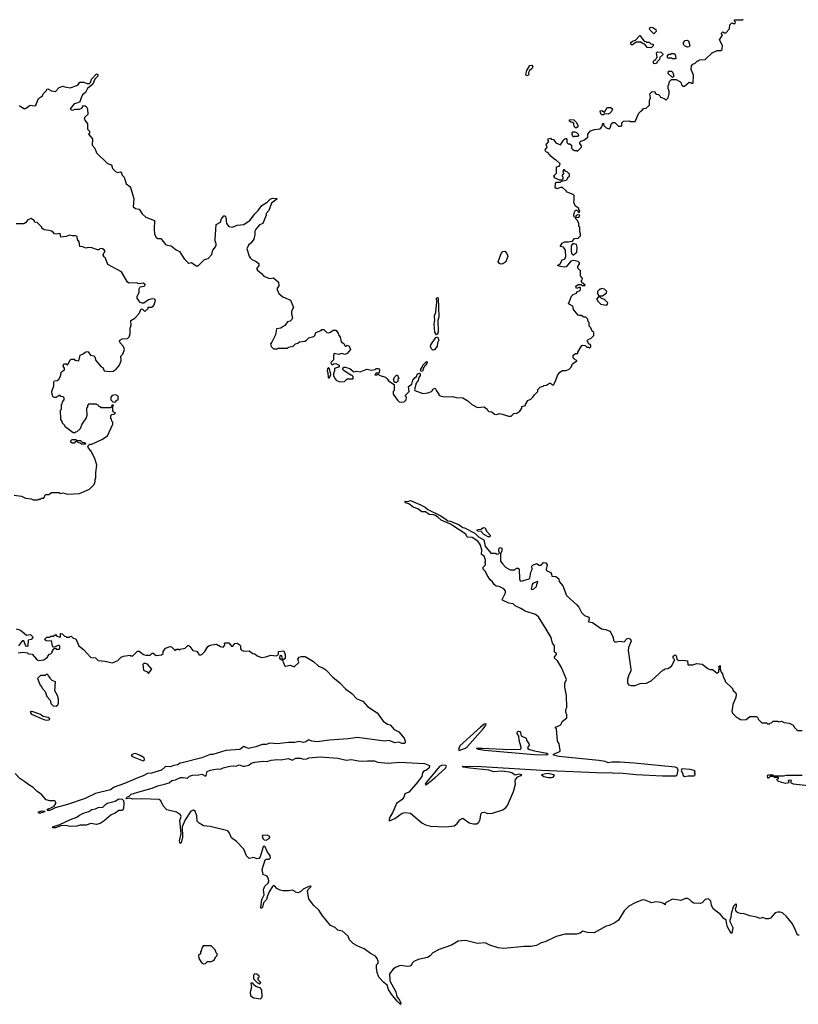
# Model space of a CAD drawing. Extents: x 2386897 to 2565480, y 579156 to 761880.
# Tile 43 of 191: x 2398612 to 2406965, y 679382 to 689941. Entities that reach past the tile are written whole.
import ezdxf

# ---------------------------------------------------------------- set-up
doc = ezdxf.new("R2010")
doc.units = 0

msp = doc.modelspace()

# ---------------------------------------------------------------- linework, layer by layer
at = {"layer": '0CON10XD'}
for points in [[(2404570, 687945), (2404558, 687985), (2404562, 688005), (2404560, 688055), (2404550, 688065), (2404485, 688092), (2404476, 688106), (2404435, 688140), (2404415, 688140), (2404375, 688128), (2404358, 688138), (2404360, 688185), (2404372, 688198), (2404415, 688200), (2404425, 688210), (2404475, 688220), (2404490, 688235), (2404492, 688248), (2404510, 688265), (2404510, 688285), (2404485, 688310), (2404472, 688312), (2404455, 688330), (2404445, 688330), (2404440, 688305), (2404450, 688295), (2404430, 688275), (2404430, 688265), (2404440, 688255), (2404440, 688235), (2404428, 688222), (2404405, 688220), (2404350, 688245), (2404348, 688258), (2404340, 688265), (2404370, 688295), (2404370, 688365), (2404398, 688372), (2404408, 688382), (2404410, 688395), (2404365, 688440), (2404355, 688440), (2404314, 688474), (2404278, 688518), (2404265, 688520), (2404253, 688533), (2404250, 688545), (2404270, 688575), (2404268, 688588), (2404260, 688595), (2404263, 688607), (2404290, 688635), (2404280, 688645), (2404280, 688665), (2404305, 688670), (2404315, 688660), (2404337, 688657), (2404365, 688620), (2404415, 688600), (2404445, 688650), (2404463, 688667), (2404475, 688668), (2404482, 688655), (2404480, 688625), (2404495, 688610), (2404515, 688610), (2404530, 688595), (2404530, 688565), (2404545, 688550), (2404565, 688540), (2404585, 688540), (2404595, 688530), (2404640, 688575), (2404638, 688588), (2404620, 688615), (2404622, 688628), (2404632, 688638), (2404665, 688650), (2404708, 688682), (2404708, 688712), (2404735, 688750), (2404777, 688763), (2404838, 688772), (2404860, 688795), (2404863, 688817), (2404875, 688830), (2404880, 688805), (2404903, 688783), (2404935, 688770), (2404947, 688783), (2404962, 688828), (2404975, 688840), (2404998, 688838), (2405035, 688800), (2405065, 688800), (2405070, 688805), (2405070, 688835), (2405088, 688852), (2405155, 688858), (2405165, 688850), (2405215, 688850), (2405255, 688940), (2405275, 688960), (2405286, 688964), (2405305, 688988), (2405332, 688992), (2405370, 689025), (2405368, 689075), (2405380, 689105), (2405372, 689145), (2405398, 689172), (2405428, 689168), (2405430, 689155), (2405442, 689142), (2405465, 689140), (2405480, 689125), (2405485, 689110), (2405527, 689097), (2405545, 689080), (2405570, 689105), (2405578, 689145), (2405578, 689175), (2405568, 689205), (2405570, 689235), (2405577, 689243), (2405583, 689277), (2405605, 689300), (2405655, 689300), (2405695, 689280), (2405710, 689265), (2405713, 689243), (2405725, 689230), (2405745, 689230), (2405795, 689270), (2405808, 689268), (2405815, 689260), (2405838, 689262), (2405840, 689345), (2405817, 689407), (2405820, 689445), (2405835, 689463), (2405860, 689475), (2405885, 689500), (2405895, 689500), (2405905, 689510), (2405967, 689513), (2406040, 689585), (2406095, 689610), (2406135, 689610), (2406148, 689622), (2406150, 689665), (2406120, 689725), (2406150, 689775), (2406140, 689785), (2406140, 689795), (2406155, 689810), (2406165, 689800), (2406188, 689802), (2406228, 689842), (2406230, 689885), (2406252, 689908), (2406265, 689900), (2406288, 689902), (2406290, 689915), (2406280, 689925), (2406282, 689938), (2406365, 689940), (2406372, 689948)], [(2405415, 689790), (2405375, 689830), (2405370, 689845), (2405375, 689860), (2405405, 689858), (2405438, 689835), (2405440, 689815), (2405415, 689790)], [(2405385, 689640), (2405342, 689642), (2405318, 689678), (2405302, 689682), (2405275, 689700), (2405225, 689700), (2405185, 689670), (2405172, 689672), (2405170, 689695), (2405185, 689710), (2405218, 689722), (2405265, 689770), (2405312, 689712), (2405328, 689708), (2405335, 689700), (2405365, 689700), (2405382, 689682), (2405408, 689678), (2405408, 689662), (2405385, 689640)], [(2405775, 689647), (2405754, 689654), (2405732, 689675), (2405732, 689695), (2405752, 689718), (2405775, 689723), (2405788, 689715), (2405802, 689665), (2405795, 689650), (2405775, 689647)], [(2405418, 689468), (2405410, 689475), (2405410, 689495), (2405425, 689510), (2405438, 689512), (2405440, 689525), (2405450, 689535), (2405443, 689587), (2405455, 689598), (2405492, 689592), (2405508, 689578), (2405510, 689565), (2405480, 689535), (2405477, 689513), (2405452, 689488), (2405445, 689470), (2405418, 689468)], [(2405645, 689520), (2405615, 689520), (2405605, 689530), (2405568, 689528), (2405560, 689535), (2405560, 689555), (2405575, 689570), (2405595, 689570), (2405605, 689580), (2405635, 689580), (2405648, 689555), (2405650, 689525), (2405645, 689520)], [(2404049, 689339), (2404041, 689355), (2404053, 689395), (2404085, 689450), (2404105, 689452), (2404116, 689434), (2404106, 689414), (2404080, 689395), (2404072, 689375), (2404073, 689355), (2404065, 689342), (2404049, 689339)], [(2405615, 689320), (2405570, 689365), (2405572, 689388), (2405605, 689388), (2405620, 689375), (2405630, 689335), (2405615, 689320)], [(2398607, 689017), (2398620, 689015), (2398655, 688988), (2398675, 688988), (2398725, 689023), (2398775, 689018), (2398786, 689024), (2398814, 689096), (2398858, 689125), (2398863, 689147), (2398898, 689182), (2398902, 689198), (2398915, 689200), (2398955, 689178), (2398995, 689172), (2399036, 689214), (2399075, 689230), (2399095, 689220), (2399155, 689212), (2399235, 689240), (2399258, 689272), (2399295, 689272), (2399335, 689258), (2399362, 689258), (2399372, 689268), (2399382, 689305), (2399435, 689360), (2399450, 689355), (2399450, 689335), (2399418, 689305), (2399395, 689250), (2399338, 689202), (2399318, 689162), (2399287, 689135), (2399271, 689105), (2399259, 689061), (2399235, 689048), (2399195, 689040), (2399152, 688985), (2399163, 688973), (2399175, 688970), (2399215, 688981), (2399255, 688980), (2399278, 688992), (2399295, 689020), (2399315, 689018), (2399330, 689005), (2399338, 688985), (2399342, 688925), (2399312, 688895), (2399303, 688875), (2399338, 688825), (2399340, 688795)], [(2404858, 688922), (2404845, 688930), (2404840, 688965), (2404857, 688967), (2404885, 688950), (2404915, 689000), (2404955, 689000), (2404970, 688985), (2404960, 688955), (2404940, 688935), (2404925, 688928), (2404888, 688932), (2404875, 688922), (2404858, 688922)], [(2404585, 688780), (2404575, 688780), (2404560, 688795), (2404557, 688827), (2404548, 688838), (2404523, 688843), (2404512, 688852), (2404510, 688865), (2404515, 688870), (2404557, 688867), (2404585, 688840), (2404600, 688805), (2404598, 688792), (2404585, 688780)], [(2399340, 688795), (2399338, 688768), (2399360, 688745), (2399360, 688725), (2399350, 688715), (2399393, 688663), (2399388, 688595), (2399418, 688565), (2399435, 688512), (2399555, 688398), (2399596, 688386), (2399608, 688345), (2399640, 688315), (2399665, 688302), (2399695, 688310), (2399700, 688305), (2399712, 688275), (2399734, 688254), (2399755, 688180), (2399793, 688153), (2399801, 688141), (2399837, 688025), (2399830, 687935), (2399855, 687918), (2399895, 687908), (2399925, 687858), (2399965, 687822), (2400058, 687788), (2400054, 687696), (2400059, 687645), (2400076, 687606), (2400095, 687596), (2400128, 687595), (2400175, 687532), (2400194, 687524), (2400237, 687517), (2400290, 687475), (2400326, 687456), (2400378, 687375), (2400415, 687338), (2400425, 687332), (2400455, 687338), (2400505, 687302), (2400525, 687303), (2400538, 687312), (2400595, 687368), (2400635, 687380), (2400673, 687425), (2400685, 687470), (2400712, 687505), (2400720, 687525), (2400720, 687545), (2400713, 687553), (2400708, 687585), (2400720, 687745), (2400765, 687770), (2400777, 687805), (2400801, 687839), (2400815, 687839), (2400824, 687825), (2400829, 687755), (2400854, 687724), (2400895, 687717), (2400945, 687737), (2401015, 687744), (2401085, 687793), (2401135, 687861), (2401172, 687895), (2401211, 687949), (2401266, 687984), (2401298, 688015), (2401325, 688026), (2401370, 688025), (2401370, 688015), (2401312, 687975), (2401284, 687896), (2401258, 687862), (2401256, 687844), (2401220, 687755), (2401185, 687740), (2401144, 687695), (2401136, 687675), (2401136, 687636), (2401125, 687588), (2401095, 687547), (2401066, 687524), (2401049, 687485), (2401074, 687405), (2401085, 687387), (2401101, 687371), (2401148, 687348), (2401177, 687327), (2401177, 687303), (2401154, 687274), (2401162, 687255), (2401205, 687218), (2401232, 687192), (2401275, 687173), (2401295, 687167), (2401335, 687172), (2401390, 687125), (2401392, 687088), (2401372, 687055), (2401392, 687005), (2401435, 686968), (2401518, 686935), (2401548, 686855), (2401528, 686815), (2401528, 686785), (2401540, 686745), (2401533, 686725), (2401515, 686708), (2401485, 686700), (2401455, 686662), (2401431, 686649), (2401415, 686632), (2401368, 686625), (2401357, 686563), (2401317, 686483), (2401303, 686467), (2401310, 686435), (2401335, 686410), (2401375, 686410), (2401385, 686420), (2401485, 686420), (2401495, 686430), (2401545, 686440), (2401570, 686465), (2401597, 686473), (2401615, 686488), (2401670, 686495), (2401690, 686505), (2401715, 686530), (2401767, 686543), (2401780, 686555), (2401790, 686585), (2401845, 686610), (2401855, 686620), (2401875, 686620), (2401908, 686588), (2401925, 686583), (2401948, 686592), (2401975, 686612), (2402002, 686612), (2402028, 686578), (2402032, 686562), (2402050, 686535), (2402060, 686485), (2402088, 686468), (2402102, 686442), (2402115, 686440), (2402125, 686450), (2402145, 686440), (2402160, 686405), (2402125, 686362), (2402105, 686352), (2402065, 686362), (2402035, 686352), (2401985, 686360), (2401978, 686335), (2401978, 686295), (2401950, 686265), (2401952, 686252), (2401965, 686240), (2401979, 686251), (2402005, 686256), (2402039, 686235), (2402040, 686225), (2402032, 686215), (2401988, 686202), (2401988, 686175), (2401978, 686145), (2401978, 686125), (2401993, 686093), (2402012, 686072), (2402045, 686058), (2402095, 686062), (2402125, 686090), (2402185, 686090), (2402190, 686095), (2402188, 686115), (2402175, 686130), (2402165, 686130), (2402084, 686184), (2402080, 686195), (2402086, 686214), (2402105, 686216), (2402155, 686199), (2402196, 686166), (2402225, 686171), (2402265, 686164), (2402335, 686192), (2402385, 686182), (2402425, 686190), (2402435, 686200), (2402455, 686202), (2402465, 686198), (2402472, 686185), (2402470, 686155), (2402465, 686150), (2402435, 686150), (2402422, 686132), (2402445, 686130), (2402455, 686140), (2402480, 686125), (2402535, 686108), (2402555, 686090), (2402567, 686067), (2402628, 686028), (2402630, 685965), (2402620, 685955), (2402620, 685925), (2402665, 685860), (2402683, 685843), (2402705, 685838), (2402735, 685842), (2402757, 685863), (2402760, 685895), (2402750, 685905), (2402750, 685915), (2402789, 685955), (2402784, 686006), (2402818, 686032), (2402831, 686075), (2402854, 686106), (2402870, 686115), (2402878, 686142), (2402901, 686151), (2402910, 686145), (2402910, 686125), (2402894, 686106), (2402887, 686073), (2402864, 686045), (2402848, 685975), (2402850, 685965), (2402878, 685955), (2402937, 685933), (2402992, 685938), (2403030, 685955), (2403040, 685965), (2403040, 685975), (2403065, 685990), (2403078, 685978), (2403080, 685965), (2403110, 685925), (2403110, 685915), (2403133, 685903), (2403175, 685898), (2403255, 685900), (2403295, 685888), (2403367, 685887), (2403420, 685855), (2403463, 685813), (2403525, 685782), (2403595, 685790), (2403615, 685770), (2403625, 685770), (2403630, 685755), (2403645, 685740), (2403677, 685737), (2403705, 685710), (2403732, 685708), (2403755, 685718), (2403792, 685712), (2403855, 685690), (2403885, 685690), (2403913, 685717), (2403945, 685720), (2403978, 685742), (2404000, 685775), (2404000, 685795), (2404040, 685805), (2404040, 685815), (2404064, 685856), (2404097, 685873), (2404118, 685892), (2404135, 685920), (2404170, 685955), (2404170, 685975), (2404195, 686000), (2404228, 686012), (2404235, 686020), (2404265, 686022), (2404295, 686044), (2404305, 686044), (2404325, 686027), (2404338, 686025), (2404360, 686065), (2404383, 686127), (2404405, 686162), (2404435, 686180), (2404475, 686180), (2404506, 686194), (2404528, 686215), (2404541, 686249), (2404588, 686282), (2404588, 686288), (2404572, 686292), (2404550, 686315), (2404550, 686345), (2404575, 686360), (2404598, 686362), (2404600, 686375), (2404642, 686448), (2404655, 686452), (2404677, 686447), (2404695, 686430), (2404715, 686430), (2404725, 686420), (2404738, 686432), (2404738, 686448), (2404712, 686472), (2404708, 686488), (2404700, 686495), (2404702, 686508), (2404718, 686512), (2404722, 686518), (2404738, 686522), (2404770, 686555), (2404770, 686585), (2404752, 686602), (2404738, 686638), (2404720, 686655), (2404720, 686695), (2404710, 686705), (2404708, 686728), (2404685, 686750), (2404665, 686750), (2404635, 686770), (2404615, 686768), (2404605, 686772), (2404553, 686833), (2404545, 686870), (2404500, 686895), (2404530, 686975), (2404550, 686995), (2404585, 687010), (2404592, 687028), (2404617, 687033), (2404627, 687043), (2404628, 687068), (2404615, 687070), (2404585, 687060), (2404580, 687085), (2404605, 687100), (2404635, 687100), (2404645, 687090), (2404675, 687090), (2404680, 687095), (2404640, 687125), (2404640, 687145), (2404648, 687152), (2404650, 687165), (2404630, 687195), (2404627, 687247), (2404600, 687275), (2404600, 687295), (2404617, 687323), (2404618, 687335), (2404605, 687348), (2404555, 687360), (2404525, 687350), (2404475, 687292), (2404455, 687289), (2404415, 687294), (2404380, 687305), (2404415, 687328), (2404430, 687365), (2404456, 687374), (2404472, 687398), (2404468, 687468), (2404445, 687502), (2404410, 687510), (2404430, 687545), (2404455, 687560), (2404501, 687559), (2404542, 687568), (2404564, 687596), (2404605, 687600), (2404630, 687625), (2404630, 687645), (2404620, 687665), (2404620, 687715), (2404610, 687725), (2404612, 687755), (2404597, 687787), (2404580, 687805), (2404580, 687820), (2404608, 687822), (2404618, 687832), (2404620, 687845), (2404595, 687850), (2404580, 687835), (2404580, 687820), (2404562, 687822), (2404558, 687845), (2404563, 687877), (2404575, 687900), (2404588, 687898), (2404615, 687870), (2404620, 687895), (2404612, 687902), (2404610, 687915), (2404570, 687945)], [(2404555, 688680), (2404538, 688708), (2404538, 688732), (2404545, 688740), (2404565, 688740), (2404585, 688730), (2404610, 688705), (2404595, 688690), (2404565, 688690), (2404555, 688680)], [(2398553, 684843), (2398632, 684832), (2398675, 684812), (2398735, 684802), (2398755, 684792), (2398805, 684792), (2398815, 684800), (2398835, 684800), (2398845, 684810), (2398865, 684810), (2398878, 684822), (2398882, 684838), (2398892, 684848), (2398925, 684850), (2398955, 684870), (2399035, 684870), (2399045, 684862), (2399075, 684868), (2399125, 684852), (2399255, 684862), (2399360, 684905), (2399410, 684955), (2399422, 684988), (2399422, 685015), (2399430, 685025), (2399428, 685085), (2399438, 685165), (2399418, 685235), (2399377, 685317), (2399350, 685345), (2399342, 685368), (2399365, 685390), (2399385, 685390), (2399495, 685438), (2399555, 685480), (2399610, 685605), (2399610, 685625), (2399600, 685635), (2399598, 685658), (2399590, 685665), (2399590, 685695), (2399602, 685708), (2399625, 685710), (2399640, 685725), (2399622, 685732), (2399610, 685745), (2399610, 685795), (2399618, 685808), (2399602, 685808), (2399598, 685792), (2399585, 685780), (2399485, 685780), (2399478, 685788), (2399462, 685792), (2399458, 685808), (2399442, 685812), (2399435, 685820), (2399352, 685818), (2399340, 685805), (2399340, 685785), (2399330, 685775), (2399332, 685695), (2399327, 685673), (2399280, 685605), (2399260, 685555), (2399225, 685520), (2399212, 685518), (2399205, 685510), (2399185, 685510), (2399100, 685575), (2399095, 685590), (2399070, 685615), (2399070, 685625), (2399053, 685653), (2399050, 685755), (2399060, 685765), (2399060, 685815), (2399067, 685823), (2399070, 685845), (2399090, 685865), (2399090, 685885), (2399078, 685898), (2399055, 685900), (2399045, 685910), (2399035, 685910), (2399005, 685888), (2398985, 685888), (2398972, 685895), (2398961, 685921), (2398958, 685955), (2398978, 686015), (2398978, 686055), (2398985, 686068), (2399015, 686072), (2399032, 686085), (2399052, 686125), (2399052, 686145), (2399062, 686165), (2399092, 686185), (2399092, 686205), (2399078, 686225), (2399085, 686250), (2399112, 686252), (2399125, 686240), (2399137, 686253), (2399152, 686295), (2399165, 686302), (2399195, 686300), (2399205, 686290), (2399247, 686283), (2399260, 686345), (2399293, 686357), (2399314, 686376), (2399335, 686382), (2399345, 686378), (2399372, 686342), (2399407, 686337), (2399420, 686325), (2399430, 686285), (2399485, 686220), (2399505, 686210), (2399520, 686175), (2399575, 686167), (2399615, 686172), (2399646, 686194), (2399682, 686235), (2399700, 686285), (2399698, 686332), (2399720, 686355), (2399738, 686405), (2399727, 686435), (2399691, 686475), (2399682, 686495), (2399688, 686505), (2399710, 686520), (2399767, 686523), (2399785, 686540), (2399796, 686574), (2399798, 686635), (2399807, 686667), (2399803, 686717), (2399849, 686741), (2399895, 686790), (2399915, 686840), (2399928, 686838), (2399955, 686812), (2399990, 686845), (2399992, 686858), (2400025, 686860), (2400045, 686868), (2400056, 686884), (2400070, 686935), (2400060, 686945), (2400032, 686948), (2399995, 686937), (2399945, 686902), (2399925, 686900), (2399905, 686910), (2399873, 686955), (2399873, 686975), (2399893, 687017), (2399893, 687055), (2399905, 687078), (2399948, 687085), (2399957, 687095), (2399956, 687105), (2399935, 687116), (2399895, 687107), (2399865, 687118), (2399785, 687117), (2399768, 687125), (2399705, 687238), (2399558, 687315), (2399533, 687383), (2399517, 687397), (2399508, 687415), (2399515, 687440), (2399528, 687455), (2399518, 687475), (2399500, 687485), (2399475, 687488), (2399460, 687475), (2399447, 687473), (2399386, 687496), (2399347, 687497), (2399325, 687490), (2399285, 687507), (2399258, 687508), (2399249, 687559), (2399232, 687585), (2399227, 687615), (2399210, 687625), (2399175, 687622), (2399145, 687632), (2399112, 687618), (2399055, 687610), (2399047, 687647), (2399002, 687642), (2398986, 687646), (2398973, 687663), (2398955, 687672), (2398925, 687682), (2398875, 687688), (2398850, 687705), (2398850, 687715), (2398800, 687765), (2398770, 687770), (2398770, 687785), (2398735, 687810), (2398700, 687795), (2398676, 687764), (2398657, 687753), (2398575, 687752)], [(2404555, 687420), (2404590, 687450), (2404593, 687503), (2404585, 687530), (2404545, 687540), (2404527, 687515), (2404529, 687455), (2404535, 687430), (2404545, 687420), (2404555, 687420)], [(2403775, 687320), (2403760, 687325), (2403744, 687345), (2403776, 687435), (2403795, 687454), (2403815, 687458), (2403837, 687435), (2403849, 687405), (2403829, 687345), (2403795, 687323), (2403775, 687320)], [(2404865, 686980), (2404908, 687012), (2404910, 687025), (2404885, 687050), (2404855, 687060), (2404845, 687050), (2404835, 687050), (2404810, 687025), (2404810, 687005), (2404825, 686980), (2404865, 686980)], [(2403085, 686560), (2403065, 686592), (2403058, 686675), (2403067, 686715), (2403063, 686765), (2403075, 686805), (2403087, 686915), (2403084, 686955), (2403095, 686963), (2403103, 686955), (2403107, 686755), (2403099, 686715), (2403101, 686595), (2403095, 686568), (2403085, 686560)], [(2404905, 686880), (2404918, 686892), (2404920, 686905), (2404885, 686940), (2404855, 686950), (2404835, 686970), (2404822, 686968), (2404800, 686945), (2404810, 686935), (2404810, 686925), (2404845, 686890), (2404905, 686880)], [(2403045, 686398), (2403031, 686410), (2403020, 686435), (2403022, 686455), (2403075, 686533), (2403095, 686540), (2403109, 686505), (2403094, 686475), (2403089, 686441), (2403065, 686404), (2403045, 686398)], [(2402920, 686170), (2402912, 686182), (2402914, 686195), (2402930, 686215), (2402937, 686235), (2402976, 686276), (2402984, 686265), (2402980, 686255), (2402946, 686214), (2402935, 686171), (2402920, 686170)], [(2401925, 686100), (2401935, 686102), (2401950, 686135), (2401937, 686197), (2401925, 686210), (2401913, 686197), (2401910, 686175), (2401918, 686155), (2401920, 686105), (2401925, 686100)], [(2402655, 686050), (2402632, 686052), (2402622, 686085), (2402635, 686110), (2402655, 686130), (2402665, 686130), (2402680, 686095), (2402670, 686085), (2402670, 686065), (2402655, 686050)], [(2399635, 685840), (2399655, 685860), (2399670, 685865), (2399668, 685905), (2399645, 685918), (2399605, 685910), (2399590, 685895), (2399590, 685865), (2399612, 685842), (2399635, 685840)], [(2399315, 685390), (2399275, 685390), (2399265, 685400), (2399242, 685402), (2399225, 685420), (2399212, 685418), (2399195, 685400), (2399175, 685400), (2399162, 685412), (2399160, 685425), (2399175, 685440), (2399215, 685440), (2399225, 685430), (2399265, 685430), (2399282, 685412), (2399308, 685408), (2399320, 685395), (2399315, 685390)], [(2402441, 679805), (2402457, 679825), (2402459, 679845), (2402446, 679875), (2402428, 679898), (2402375, 679928), (2402308, 679978), (2402240, 680005), (2402188, 680035), (2402150, 680075), (2402136, 680115), (2402076, 680166), (2402026, 680176), (2401995, 680206), (2401946, 680226), (2401853, 680343), (2401825, 680390), (2401764, 680444), (2401714, 680515), (2401698, 680595), (2401707, 680613), (2401740, 680645), (2401735, 680650), (2401715, 680646), (2401653, 680617), (2401625, 680587), (2401595, 680577), (2401570, 680585), (2401555, 680600), (2401535, 680608), (2401495, 680598), (2401435, 680600), (2401405, 680608), (2401370, 680625), (2401345, 680652), (2401335, 680652), (2401325, 680647), (2401291, 680595), (2401269, 680545), (2401260, 680505), (2401228, 680472), (2401217, 680425), (2401207, 680413), (2401200, 680415), (2401199, 680425), (2401209, 680505), (2401233, 680555), (2401226, 680615), (2401242, 680648), (2401279, 680681), (2401285, 680705), (2401282, 680725), (2401270, 680750), (2401255, 680762), (2401223, 680773), (2401213, 680827), (2401245, 680931), (2401255, 680939), (2401290, 680940), (2401302, 680955), (2401298, 680978), (2401271, 681015), (2401245, 681072), (2401235, 681082), (2401225, 681072), (2401192, 680965), (2401176, 680945), (2401155, 680942), (2401125, 680957), (2401075, 680947), (2401044, 680975), (2401018, 681045), (2400939, 681129), (2400885, 681166), (2400861, 681225), (2400845, 681243), (2400655, 681289), (2400585, 681298), (2400536, 681325), (2400516, 681346), (2400513, 681405), (2400495, 681455), (2400475, 681463), (2400447, 681453), (2400389, 681361), (2400354, 681285), (2400358, 681175), (2400346, 681115), (2400335, 681107), (2400328, 681135), (2400344, 681214), (2400329, 681355), (2400344, 681395), (2400339, 681415), (2400294, 681444), (2400189, 681469), (2400150, 681510), (2400125, 681564), (2400108, 681578), (2399925, 681587), (2399825, 681582), (2399795, 681594), (2399760, 681585), (2399753, 681595), (2399761, 681605), (2399785, 681614), (2399809, 681635), (2399905, 681666), (2400035, 681701), (2400095, 681727), (2400167, 681743), (2400215, 681759), (2400245, 681784), (2400285, 681790), (2400337, 681813), (2400365, 681815), (2400413, 681807), (2400432, 681828), (2400465, 681841), (2400535, 681842), (2400565, 681850), (2400605, 681828), (2400614, 681836), (2400622, 681878), (2400655, 681893), (2400735, 681907), (2400765, 681905), (2400795, 681920), (2400865, 681936), (2400905, 681940), (2400935, 681935), (2400965, 681949), (2401005, 681935), (2401024, 681936), (2401072, 681948), (2401095, 681970), (2401135, 681980), (2401225, 681991), (2401265, 681988), (2401311, 681999), (2401375, 682006), (2401415, 682005), (2401495, 682018), (2401535, 682000), (2401575, 682022), (2401625, 682023), (2401655, 682012), (2401694, 682016), (2401715, 682026), (2401835, 682035), (2402025, 682021), (2402115, 682001), (2402172, 682008), (2402245, 681992), (2402295, 681989), (2402345, 681995), (2402415, 681993), (2402455, 681980), (2402565, 681967), (2402685, 681978), (2402955, 681964), (2403010, 681945), (2403005, 681918), (2402975, 681892), (2402955, 681888), (2402941, 681875), (2402934, 681865), (2402927, 681825), (2402865, 681747), (2402785, 681659), (2402745, 681639), (2402732, 681605), (2402715, 681580), (2402656, 681535), (2402610, 681435), (2402585, 681395), (2402574, 681364), (2402574, 681354), (2402580, 681350), (2402635, 681375), (2402715, 681431), (2402745, 681440), (2402803, 681433), (2402925, 681329), (2402965, 681307), (2403022, 681292), (2403185, 681286), (2403272, 681298), (2403305, 681322), (2403335, 681362), (2403365, 681378), (2403435, 681330), (2403477, 681317), (2403515, 681318), (2403536, 681334), (2403552, 681365), (2403554, 681396), (2403563, 681427), (2403575, 681440), (2403595, 681442), (2403635, 681430), (2403686, 681434), (2403795, 681467), (2403828, 681492), (2403844, 681516), (2403910, 681665), (2403932, 681745), (2403928, 681775), (2403932, 681795), (2403955, 681822), (2403990, 681835), (2404000, 681845), (2403975, 681851), (2403929, 681839), (2403890, 681865), (2403865, 681871), (2403782, 681882), (2403697, 681877), (2403645, 681895), (2403440, 681915), (2403370, 681925), (2403360, 681935), (2403565, 681933), (2404210, 681895), (2404886, 681864), (2404945, 681870), (2404995, 681861), (2405045, 681865), (2405225, 681846), (2405508, 681832), (2405655, 681833), (2405666, 681845), (2405677, 681895), (2405665, 681917), (2405645, 681926), (2405205, 681969), (2405055, 681978), (2404965, 681979), (2404925, 681971), (2404893, 681985), (2404825, 681998), (2404395, 682040), (2404340, 682055), (2404340, 682065), (2404390, 682085), (2404407, 682095), (2404410, 682105), (2404398, 682175), (2404382, 682205), (2404370, 682335), (2404360, 682345), (2404360, 682355), (2404410, 682375), (2404420, 682385), (2404430, 682415), (2404480, 682455), (2404480, 682485), (2404470, 682515), (2404470, 682545), (2404480, 682565), (2404478, 682695), (2404462, 682785), (2404462, 682825), (2404478, 682865), (2404426, 682996), (2404382, 683065), (2404351, 683095), (2404350, 683110), (2404370, 683135), (2404370, 683145), (2404348, 683158), (2404350, 683225), (2404328, 683255), (2404312, 683315), (2404261, 683405), (2404177, 683537), (2404145, 683563), (2404035, 683599), (2403988, 683628), (2403926, 683656), (2403905, 683677), (2403860, 683685), (2403792, 683715), (2403788, 683725), (2403822, 683795), (2403822, 683815), (2403805, 683838), (2403755, 683862), (2403725, 683868), (2403703, 683883), (2403684, 683914), (2403661, 683935), (2403627, 683985), (2403608, 684025), (2403585, 684050), (2403585, 684070), (2403610, 684095), (2403610, 684115), (2403600, 684125), (2403608, 684132), (2403610, 684145), (2403595, 684188), (2403568, 684205), (2403571, 684255), (2403553, 684313), (2403528, 684348), (2403465, 684387), (2403412, 684392), (2403400, 684425), (2403233, 684533), (2403134, 684574), (2403098, 684608), (2403073, 684623), (2403053, 684633), (2403005, 684634), (2402965, 684662), (2402925, 684664), (2402882, 684695), (2402832, 684712), (2402785, 684751), (2402755, 684761), (2402745, 684778), (2402775, 684776), (2402805, 684784), (2402905, 684744), (2402961, 684715), (2402989, 684689), (2403123, 684625), (2403185, 684585), (2403205, 684566), (2403235, 684562), (2403326, 684526), (2403365, 684496), (2403385, 684491), (2403495, 684434), (2403535, 684396), (2403593, 684363), (2403607, 684295), (2403665, 684222), (2403715, 684220), (2403725, 684210), (2403747, 684213), (2403760, 684225), (2403752, 684245), (2403753, 684267), (2403765, 684280), (2403783, 684273), (2403786, 684244), (2403770, 684215), (2403770, 684135), (2403794, 684104), (2403825, 684072), (2403873, 684043), (2403925, 684040), (2403942, 684058), (2403958, 684058), (2403970, 684045), (2403973, 683945), (2403982, 683925), (2403995, 683919), (2404076, 683944), (2404085, 683953), (2404094, 684016), (2404110, 684045), (2404108, 684082), (2404117, 684093), (2404155, 684108), (2404185, 684090), (2404195, 684090), (2404205, 684092), (2404230, 684120), (2404255, 684116), (2404270, 684095), (2404260, 684045), (2404263, 684033), (2404305, 684012), (2404318, 683995), (2404322, 683972), (2404365, 683970), (2404396, 683946), (2404399, 683915), (2404440, 683870), (2404477, 683765), (2404588, 683668), (2404611, 683641), (2404640, 683585), (2404672, 683552), (2404718, 683535), (2404721, 683525), (2404713, 683483), (2404756, 683476), (2404855, 683408), (2404895, 683403), (2404945, 683383), (2404980, 683315), (2404982, 683285), (2404998, 683268), (2405015, 683268), (2405045, 683278), (2405095, 683270), (2405127, 683303), (2405145, 683308), (2405165, 683298), (2405173, 683275), (2405145, 683210), (2405138, 683175), (2405168, 682975), (2405167, 682955), (2405147, 682915), (2405134, 682866), (2405134, 682834), (2405145, 682810), (2405167, 682803), (2405213, 682803), (2405267, 682823), (2405335, 682828), (2405385, 682850), (2405515, 682970), (2405525, 682970), (2405535, 682980), (2405567, 682983), (2405603, 683007), (2405640, 683075), (2405624, 683095), (2405624, 683115), (2405645, 683129), (2405655, 683118), (2405662, 683085), (2405685, 683068), (2405725, 683072), (2405776, 683066), (2405780, 683025), (2405785, 683022), (2405835, 683022), (2405875, 683038), (2405935, 683030), (2405993, 682983), (2406015, 682972), (2406045, 682972), (2406095, 682932), (2406112, 682948), (2406112, 682965), (2406120, 682975), (2406114, 683006), (2406126, 683016), (2406128, 682975), (2406138, 682945), (2406153, 682925), (2406158, 682895), (2406180, 682855), (2406180, 682845), (2406258, 682768), (2406262, 682752), (2406290, 682725), (2406297, 682707), (2406296, 682674), (2406263, 682597), (2406258, 682565)], [(2403645, 684393), (2403592, 684422), (2403562, 684452), (2403526, 684456), (2403520, 684465), (2403523, 684475), (2403562, 684478), (2403584, 684496), (2403605, 684492), (2403620, 684455), (2403658, 684415), (2403658, 684402), (2403645, 684393)], [(2404105, 683830), (2404125, 683834), (2404156, 683864), (2404163, 683897), (2404170, 683905), (2404167, 683917), (2404117, 683895), (2404109, 683885), (2404100, 683835), (2404105, 683830)], [(2398575, 683410), (2398620, 683395), (2398685, 683340), (2398727, 683347), (2398750, 683325), (2398752, 683315), (2398737, 683293), (2398702, 683288), (2398700, 683225), (2398695, 683220), (2398685, 683220), (2398673, 683233), (2398655, 683280), (2398645, 683280), (2398631, 683269), (2398600, 683225)], [(2398595, 683152), (2398645, 683160), (2398695, 683150), (2398705, 683140), (2398745, 683138), (2398794, 683084), (2398815, 683070), (2398872, 683078), (2398910, 683105), (2398913, 683117), (2398932, 683138), (2398945, 683140), (2398960, 683155), (2398960, 683165), (2398982, 683198), (2398995, 683200), (2399005, 683190), (2399035, 683190), (2399042, 683198), (2399042, 683222), (2399035, 683230), (2399025, 683230), (2398975, 683210), (2398960, 683235), (2398958, 683278), (2398895, 683280), (2398880, 683295), (2398905, 683318), (2398935, 683320), (2398945, 683330), (2398975, 683330), (2398995, 683350), (2399012, 683332), (2399045, 683320), (2399050, 683325), (2399050, 683355), (2399055, 683358), (2399067, 683357), (2399092, 683332), (2399108, 683328), (2399115, 683320), (2399145, 683320), (2399152, 683328), (2399165, 683330), (2399185, 683310), (2399215, 683300), (2399247, 683225), (2399295, 683188), (2399375, 683103), (2399425, 683097), (2399455, 683068), (2399525, 683063), (2399606, 683044), (2399665, 683068), (2399700, 683105), (2399724, 683116), (2399795, 683128), (2399805, 683120), (2399825, 683120), (2399875, 683168), (2399895, 683168), (2399940, 683135), (2399965, 683128), (2400012, 683128), (2400035, 683148), (2400045, 683148), (2400075, 683122), (2400135, 683130), (2400150, 683145), (2400150, 683165), (2400175, 683200), (2400225, 683218), (2400240, 683215), (2400275, 683180), (2400288, 683182), (2400295, 683190), (2400315, 683190), (2400325, 683180), (2400335, 683190), (2400387, 683203), (2400415, 683230), (2400425, 683230), (2400439, 683219), (2400470, 683175), (2400508, 683168), (2400530, 683145), (2400535, 683130), (2400555, 683130), (2400566, 683134), (2400598, 683165), (2400632, 683218), (2400648, 683232), (2400675, 683237), (2400725, 683243), (2400768, 683218), (2400795, 683213), (2400813, 683235), (2400810, 683255), (2400815, 683260), (2400855, 683259), (2400885, 683222), (2400897, 683223), (2400919, 683251), (2400945, 683254), (2400976, 683235), (2400981, 683225), (2400980, 683195), (2400991, 683181), (2401015, 683171), (2401075, 683172), (2401113, 683143), (2401135, 683140), (2401159, 683119), (2401205, 683103), (2401253, 683107), (2401305, 683128), (2401365, 683120), (2401388, 683132), (2401390, 683165), (2401444, 683174), (2401461, 683135), (2401460, 683090), (2401445, 683080), (2401430, 683080), (2401425, 683120), (2401415, 683122), (2401402, 683118), (2401398, 683095), (2401405, 683082), (2401432, 683072), (2401454, 683014), (2401465, 683008), (2401515, 683018), (2401555, 683002), (2401602, 683045), (2401608, 683055), (2401597, 683085), (2401610, 683105), (2401635, 683114), (2401675, 683111), (2401765, 683058), (2401819, 683009), (2401865, 682992), (2401895, 682971), (2401972, 682892), (2402045, 682831), (2402106, 682766), (2402177, 682717), (2402228, 682658), (2402292, 682635), (2402345, 682575), (2402448, 682508), (2402510, 682420), (2402558, 682388), (2402585, 682378), (2402630, 682330), (2402678, 682305), (2402738, 682235), (2402749, 682205), (2402749, 682185), (2402735, 682178), (2402715, 682179), (2402675, 682194), (2402635, 682186), (2402575, 682212), (2402525, 682206), (2402235, 682244), (2402135, 682228), (2401936, 682214), (2401805, 682197), (2401745, 682203), (2401715, 682219), (2401683, 682197), (2401655, 682190), (2401605, 682199), (2401565, 682191), (2401495, 682191), (2401376, 682176), (2401296, 682184), (2401255, 682168), (2401213, 682167), (2401145, 682142), (2401065, 682126), (2401015, 682147), (2400975, 682114), (2400825, 682103), (2400685, 682063), (2400655, 682062), (2400565, 682026), (2400355, 681971), (2400333, 681967), (2400305, 681950), (2400265, 681945), (2400225, 681930), (2400175, 681932), (2400135, 681895), (2400025, 681862), (2399985, 681857), (2399935, 681831), (2399878, 681812), (2399735, 681749), (2399625, 681712), (2399587, 681683), (2399425, 681642), (2399315, 681590), (2399125, 681525), (2398992, 681488), (2398935, 681461), (2398910, 681460), (2398907, 681465), (2398914, 681475), (2398962, 681498), (2398981, 681509), (2398999, 681535), (2399001, 681545), (2398992, 681562), (2398985, 681566), (2398935, 681563), (2398895, 681574), (2398850, 681630), (2398795, 681669), (2398758, 681708), (2398709, 681735), (2398669, 681769), (2398612, 681805), (2398565, 681859)], [(2399995, 682930), (2400030, 682975), (2399985, 683030), (2399965, 683038), (2399943, 683037), (2399933, 683027), (2399940, 682965), (2399978, 682948), (2399995, 682930)], [(2399005, 682580), (2399020, 682595), (2399027, 682613), (2399028, 682655), (2399018, 682695), (2398988, 682745), (2398995, 682840), (2398960, 682855), (2398940, 682875), (2398940, 682885), (2398920, 682905), (2398915, 682920), (2398895, 682920), (2398885, 682910), (2398835, 682910), (2398802, 682875), (2398830, 682805), (2398850, 682785), (2398852, 682772), (2398887, 682737), (2398903, 682683), (2398940, 682645), (2398945, 682610), (2398973, 682583), (2399005, 682580)], [(2398895, 682428), (2398925, 682433), (2398932, 682435), (2398934, 682445), (2398918, 682458), (2398865, 682469), (2398835, 682489), (2398755, 682519), (2398735, 682522), (2398724, 682516), (2398739, 682495), (2398872, 682435), (2398895, 682428)], [(2406258, 682565), (2406252, 682525), (2406260, 682505), (2406300, 682465), (2406345, 682438), (2406365, 682432), (2406405, 682438), (2406445, 682470), (2406515, 682470), (2406530, 682455), (2406535, 682440), (2406575, 682400), (2406625, 682400), (2406635, 682390), (2406655, 682390), (2406662, 682398), (2406678, 682402), (2406695, 682420), (2406745, 682420), (2406755, 682410), (2406785, 682420), (2406813, 682403), (2406867, 682397), (2406910, 682375), (2406925, 682350), (2406955, 682320), (2407005, 682320)], [(2403325, 682106), (2403345, 682110), (2403395, 682131), (2403411, 682145), (2403585, 682337), (2403612, 682375), (2403615, 682392), (2403595, 682386), (2403555, 682356), (2403335, 682155), (2403318, 682115), (2403325, 682106)], [(2404265, 682053), (2404135, 682059), (2403600, 682105), (2403535, 682114), (2403512, 682125), (2403515, 682130), (2403575, 682129), (2403875, 682116), (2403985, 682120), (2403992, 682125), (2403993, 682135), (2403969, 682215), (2403968, 682258), (2403949, 682285), (2403952, 682308), (2403965, 682313), (2403978, 682308), (2403986, 682296), (2403992, 682262), (2404047, 682237), (2404050, 682215), (2404080, 682165), (2404058, 682135), (2404062, 682125), (2404080, 682115), (2404135, 682101), (2404267, 682075), (2404283, 682065), (2404265, 682053)], [(2399935, 681995), (2399945, 681996), (2399951, 682005), (2399947, 682025), (2399905, 682050), (2399855, 682071), (2399832, 682068), (2399807, 682055), (2399830, 682035), (2399935, 681995)], [(2402965, 681737), (2402975, 681741), (2403065, 681812), (2403179, 681915), (2403191, 681935), (2403185, 681944), (2403145, 681948), (2403115, 681933), (2402975, 681765), (2402961, 681745), (2402965, 681737)], [(2405745, 681824), (2405785, 681832), (2405847, 681833), (2405860, 681845), (2405860, 681855), (2405850, 681865), (2405858, 681888), (2405805, 681900), (2405715, 681908), (2405707, 681885), (2405722, 681862), (2405728, 681835), (2405745, 681824)], [(2404315, 681814), (2404335, 681820), (2404348, 681835), (2404338, 681845), (2404315, 681852), (2404272, 681858), (2404210, 681845), (2404236, 681826), (2404285, 681814), (2404315, 681814)], [(2407005, 681836), (2406835, 681837), (2406805, 681830), (2406700, 681830), (2406695, 681838), (2406645, 681840), (2406630, 681835), (2406635, 681810), (2406648, 681812), (2406665, 681830), (2406700, 681830), (2406705, 681820), (2406745, 681820), (2406750, 681815), (2406748, 681802), (2406730, 681795), (2406750, 681775), (2406825, 681754), (2406868, 681762), (2406860, 681785), (2406885, 681790), (2406890, 681775), (2406882, 681762), (2406908, 681748), (2407135, 681722)], [(2398995, 681274), (2398970, 681275), (2398965, 681286), (2399041, 681309), (2399158, 681365), (2399225, 681389), (2399255, 681412), (2399305, 681437), (2399355, 681450), (2399385, 681470), (2399425, 681477), (2399455, 681493), (2399505, 681495), (2399531, 681525), (2399552, 681538), (2399635, 681560), (2399675, 681585), (2399712, 681582), (2399727, 681567), (2399731, 681535), (2399724, 681485), (2399715, 681462), (2399675, 681462), (2399635, 681431), (2399593, 681415), (2399520, 681350), (2399475, 681320), (2399435, 681309), (2399375, 681320), (2399325, 681304), (2399262, 681302), (2399225, 681292), (2399155, 681290), (2399105, 681301), (2399052, 681298), (2398995, 681274)], [(2398809, 681439), (2398815, 681447), (2398855, 681458), (2398882, 681455), (2398877, 681445), (2398835, 681433), (2398813, 681434)], [(2401255, 681143), (2401290, 681160), (2401295, 681180), (2401275, 681192), (2401221, 681195), (2401213, 681185), (2401220, 681160), (2401235, 681147), (2401255, 681143)], [(2406975, 680124), (2406955, 680123), (2406933, 680185), (2406903, 680245), (2406837, 680325), (2406795, 680362), (2406772, 680372), (2406745, 680372), (2406715, 680362), (2406665, 680308), (2406645, 680298), (2406618, 680298), (2406585, 680312), (2406555, 680304), (2406518, 680318), (2406445, 680330), (2406385, 680351), (2406346, 680356), (2406315, 680362), (2406297, 680377), (2406291, 680405), (2406303, 680435), (2406302, 680452), (2406295, 680460), (2406270, 680435), (2406243, 680357), (2406242, 680315), (2406231, 680285), (2406231, 680271), (2406262, 680205), (2406255, 680160), (2406245, 680142), (2406202, 680222), (2406190, 680285), (2406165, 680302), (2406132, 680345), (2406053, 680405), (2406033, 680445), (2406025, 680490), (2406003, 680513), (2405965, 680507), (2405935, 680472), (2405915, 680462), (2405845, 680468), (2405825, 680478), (2405798, 680508), (2405775, 680517), (2405754, 680516), (2405705, 680497), (2405615, 680510), (2405546, 680474), (2405538, 680465), (2405535, 680450), (2405520, 680465), (2405490, 680475), (2405435, 680480), (2405395, 680472), (2405320, 680500), (2405295, 680502), (2405215, 680472), (2405146, 680435), (2405096, 680385), (2405036, 680285), (2404995, 680256), (2404935, 680227), (2404905, 680222), (2404775, 680150), (2404705, 680154), (2404655, 680166), (2404624, 680146), (2404585, 680136), (2404464, 680134), (2404369, 680110), (2404249, 680051), (2404205, 680043), (2404155, 680012), (2404095, 680001), (2404025, 680003), (2403805, 679980), (2403745, 679988), (2403656, 680015), (2403605, 680043), (2403525, 680033), (2403396, 680066), (2403315, 680061), (2403245, 680016), (2403111, 679969), (2403045, 679934), (2403015, 679901), (2402987, 679883), (2402888, 679862), (2402839, 679841), (2402822, 679825), (2402811, 679799), (2402798, 679792), (2402775, 679789), (2402695, 679797), (2402642, 679778), (2402619, 679761), (2402581, 679709), (2402583, 679633), (2402646, 679516), (2402658, 679465), (2402686, 679426), (2402700, 679395), (2402698, 679382), (2402661, 679415), (2402600, 679490), (2402570, 679540), (2402555, 679588), (2402518, 679615), (2402464, 679674), (2402446, 679725), (2402439, 679775), (2402441, 679805)], [(2400585, 679818), (2400605, 679820), (2400628, 679842), (2400665, 679842), (2400685, 679850), (2400699, 679861), (2400710, 679875), (2400710, 679885), (2400730, 679905), (2400730, 679925), (2400720, 679935), (2400708, 679968), (2400665, 680010), (2400582, 680008), (2400568, 679992), (2400560, 679955), (2400550, 679945), (2400550, 679925), (2400530, 679905), (2400533, 679873), (2400561, 679831), (2400585, 679818)], [(2401185, 679600), (2401200, 679615), (2401170, 679645), (2401170, 679665), (2401180, 679675), (2401180, 679685), (2401157, 679707), (2401135, 679710), (2401120, 679695), (2401120, 679655), (2401162, 679612), (2401175, 679610), (2401185, 679600)], [(2401195, 679442), (2401210, 679455), (2401212, 679465), (2401210, 679535), (2401200, 679545), (2401200, 679555), (2401145, 679572), (2401120, 679595), (2401115, 679610), (2401092, 679608), (2401098, 679565), (2401084, 679514), (2401088, 679475), (2401125, 679452), (2401195, 679442)]]:
    msp.add_lwpolyline(points, dxfattribs=at)

doc.saveas('drawing.dxf')
